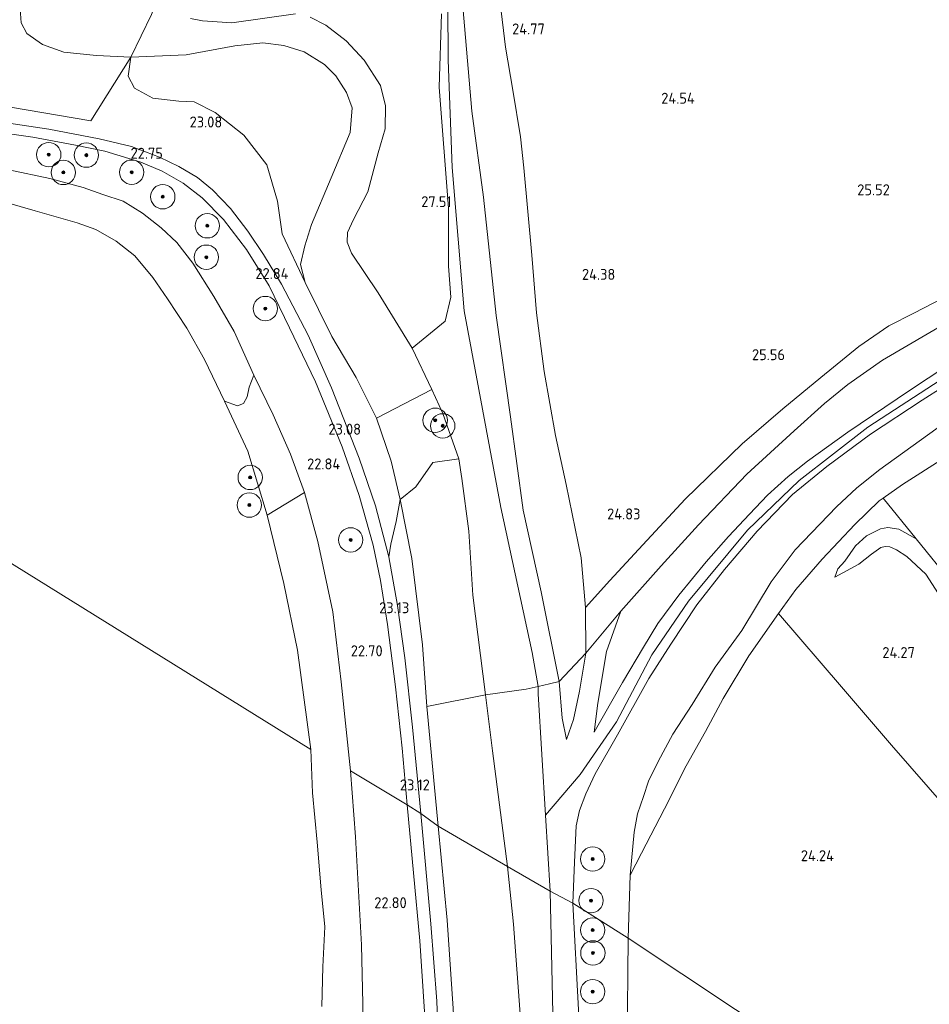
# Model space of a CAD drawing. Extents: x 184075 to 186166, y 346026 to 349063.
# Tile 114 of 136: x 185100 to 185250, y 347807 to 347969. Entities that reach past the tile are written whole.
import ezdxf
from ezdxf.enums import TextEntityAlignment as Align

# ---------------------------------------------------------------- set-up
doc = ezdxf.new("R2010")
doc.units = 0
for name, color, linetype, lineweight in [('B-ME-GR-BOOM-S', 90, 'Continuous', 25), ('B-ME-GR-GRAS-GV', 60, 'Continuous', 13), ('B-ME-GW-OPHOGING_KRUIN-G', 90, 'Continuous', 18), ('B-ME-GW-TALUD_KRUIN-G', 90, 'Continuous', 18), ('B-ME-GW-TALUD_TEEN-G', 90, 'Continuous', 18), ('B-ME-IE-TERREINAFSCHEIDING_DOORGANG-G', 210, 'Continuous', 18), ('B-ME-IE-TERREINAFSCHEIDING_KUNSTMATIG_HEKWERK-G', 20, 'IE-TERREINAFSCHEIDING-KUNSTMATIG', 18), ('B-ME-OG-HOOGTEPUNT-S', 7, 'Continuous', 25), ('B-ME-OG-TERREIN_GROEN-GV', 7, 'Continuous', 18), ('B-ME-OG-WATER_POEL-GV', 7, 'Continuous', 18), ('B-ME-VH-ONVERHARD-GV', 252, 'Continuous', 18)]:
    doc.layers.add(name, color=color, linetype=linetype, lineweight=lineweight)
doc.styles.add('NLCS-ISO-ANNOTATIVE-T18', font='NLCS-ISO.ttf', dxfattribs={"height": 1.8})
doc.linetypes.add('IE-TERREINAFSCHEIDING-KUNSTMATIG', pattern='A,4,[82,NLCS.SHX,S=0.75,R=90,X=0,Y=0],4,-2', length=10)

# ---------------------------------------------------------------- blocks, each defined once
blk = doc.blocks.new('SAL-HOOGTELABEL-SO')
at = {"color": 0, "linetype": 'ByBlock', "lineweight": -2, "style": 'NLCS-ISO-ANNOTATIVE-T18'}
blk.add_attdef('HOOGTE', text='', height=1.8, dxfattribs=at).set_placement((2.79, 0), align=Align.RIGHT)
blk = doc.blocks.new('SGR-BOOM_01-SO')
at = {"linetype": 'ByBlock', "lineweight": 18}
h = blk.add_hatch(color=0, dxfattribs=at)
h.dxf.hatch_style = 1
edge = h.paths.add_edge_path()
edge.add_arc((0, 0), 0.25, 0, 360)
at = {"color": 0, "linetype": 'ByBlock', "lineweight": 18}
for radius in [2, 0.25]:
    blk.add_circle((0, 0), radius, dxfattribs=at)

msp = doc.modelspace()

# ---------------------------------------------------------------- linework, layer by layer
at = {"layer": 'B-ME-GR-GRAS-GV'}
for points in [[(185172.584, 347975.834, 27.359), (185174.45, 347953.521, 27.531), (185176.39, 347939.39, 27.59), (185178.485, 347919.924, 27.742), (185180.835, 347903.293, 27.652), (185182.893, 347887.974, 27.707), (185185.851, 347874.556, 27.813), (185188.812, 347859.875, 27.746), (185187.247, 347859.469, 27.676), (185185.359, 347859.051, 27.676), (185183.411, 347858.62, 27.676), (185176.692, 347857.66, 27.101), (185174.657, 347874.061, 27.07), (185174.008, 347884.517, 27.242), (185172.828, 347893.199, 27.359), (185172.345, 347896.402, 27.473), (185171.344, 347899.232, 27.477), (185169.707, 347903.871, 27.465), (185167.901, 347907.776, 27.371), (185164.67, 347914.564, 26.878), (185170.069, 347919.003, 27.327), (185171.015, 347922.941, 27.506), (185170.631, 347928.037, 27.56), (185170.629, 347937.55, 27.596), (185169.136, 347957.413, 27.722), (185169.484, 347969.457, 27.659)], [(185253.505, 347923.669, 25.194), (185247.04, 347920.354, 25.244), (185242.92, 347918.247, 25.256), (185238.021, 347914.869, 25.26), (185231.745, 347909.78, 25.268), (185225.548, 347904.641, 25.295), (185218.833, 347898.883, 25.397), (185209.518, 347889.772, 25.014), (185202.551, 347882.325, 24.846), (185197.134, 347876.45, 24.865), (185193.149, 347872.035, 25.1), (185192.415, 347880.17, 24.599), (185189.951, 347892.197, 24.599), (185188.188, 347900.271, 24.384), (185186.337, 347910.733, 24.369), (185185.085, 347920.397, 24.412), (185184.326, 347929.871, 24.49), (185183.026, 347944.189, 24.588), (185182.476, 347949.301, 24.756), (185181.203, 347956.952, 24.748), (185179.974, 347963.998, 24.752), (185179.104, 347971.269, 24.904)], [(185100.337, 347970.315, 22.864), (185100.467, 347967.981, 22.848), (185101.418, 347966.262, 22.84), (185103.966, 347964.423, 22.817), (185107.496, 347963.204, 22.813), (185112.878, 347962.613, 22.829), (185118.497, 347962.343, 22.997), (185111.941, 347951.891, 22.817), (185098.743, 347954.124, 22.723)], [(185121.883, 347969.387, 25.432), (185118.497, 347962.343, 22.997), (185112.878, 347962.613, 22.829), (185107.496, 347963.204, 22.813), (185103.966, 347964.423, 22.817), (185101.418, 347966.262, 22.84), (185100.467, 347967.981, 22.848), (185100.337, 347970.315, 22.864)], [(185098.743, 347954.124, 22.723), (185111.941, 347951.891, 22.817), (185118.497, 347962.343, 22.997), (185118.069, 347959.25, 22.988), (185119.082, 347957.248, 22.97), (185122.099, 347955.656, 22.853), (185126.356, 347955.153, 22.809), (185128.886, 347955.003, 22.791), (185132.345, 347953.293, 22.809), (185137.018, 347949.581, 22.925), (185140.813, 347944.7, 22.961), (185142.565, 347938.727, 23.114), (185143.312, 347933.352, 23.203), (185147.095, 347925.393, 23.106), (185151.484, 347916.491, 23.294), (185155.484, 347909.752, 23.352), (185158.835, 347903.101, 23.392), (185161.227, 347896.036, 23.392), (185162.731, 347889.759, 23.388), (185162.025, 347886.103, 23.217), (185161.198, 347882.407, 23.28), (185160.856, 347880.34, 23.059), (185158.635, 347888.72, 23.059), (185155.969, 347896.509, 23.055), (185151.427, 347908.05, 22.985), (185147.586, 347916.703, 22.93), (185143.222, 347925.078, 22.864), (185140.287, 347929.946, 22.852), (185137.687, 347933.781, 22.739), (185134.845, 347937.53, 22.739), (185131.906, 347940.59, 22.739), (185129.44, 347942.625, 22.739), (185126.376, 347944.427, 22.739), (185123.22, 347945.942, 22.735), (185118.607, 347947.673, 22.715), (185113.273, 347948.942, 22.68), (185105.045, 347950.535, 22.641), (185090.058, 347952.809, 22.633)], [(185088.454, 347951.195, 22.621), (185102.395, 347949.227, 22.594), (185109.413, 347947.917, 22.594), (185114.232, 347946.905, 22.621), (185120.133, 347945.103, 22.688), (185123.615, 347943.638, 22.774), (185127.06, 347941.676, 22.778), (185130.218, 347939.269, 22.75), (185133.725, 347935.682, 22.79), (185137.471, 347930.793, 22.79), (185141.21, 347924.836, 22.833), (185144.54, 347917.944, 22.864), (185148.835, 347909.048, 23.012), (185153.196, 347898.376, 23.028), (185155.966, 347890.4, 23.067), (185158.251, 347882.247, 23.071), (185159.462, 347876.459, 23.063), (185160.645, 347869.237, 23.055), (185161.917, 347859.013, 23.13), (185163.05, 347848.934, 23.079), (185163.873, 347839.631, 23.09), (185154.548, 347845.212, 22.437), (185153.033, 347859.78, 22.516), (185151.639, 347871.282, 22.602), (185149.168, 347882.833, 22.606), (185147.018, 347890.877, 22.606), (185144.714, 347897.197, 22.606), (185141.871, 347903.661, 22.602), (185138.692, 347910.163, 22.532), (185135.454, 347917.343, 22.528), (185132.131, 347923.077, 22.516), (185128.651, 347928.558, 22.504), (185126.056, 347931.959, 22.5), (185123.446, 347934.347, 22.461), (185120.384, 347936.726, 22.446), (185117.225, 347938.704, 22.43), (185113.914, 347939.84, 22.43), (185110.66, 347940.943, 22.43), (185105.171, 347942.432, 22.43), (185098.477, 347943.844, 22.446)], [(185258.57, 347915.748, 27.348), (185246.298, 347907.657, 27.363), (185236.193, 347900.776, 27.23), (185229.584, 347896.04, 27.086), (185226.4, 347893.513, 27.086), (185223.025, 347890.471, 27.086), (185220.031, 347887.313, 27.086), (185216.628, 347883.692, 27.09), (185212.936, 347879.485, 27.086), (185208.444, 347874.035, 27.129), (185205.03, 347869.375, 27.152), (185202.639, 347865.507, 27.179), (185199.22, 347859.694, 27.105), (185194.539, 347851.554, 27.183), (185195.181, 347856.318, 26.394), (185196.559, 347864.775, 25.362), (185198.956, 347871.397, 25.147), (185205.543, 347878.845, 25.354), (185211.711, 347885.588, 25.471), (185219.634, 347893.907, 25.682), (185227.381, 347900.998, 25.526), (185232.345, 347905.503, 25.471), (185236.199, 347908.611, 25.471), (185241.903, 347912.634, 25.471), (185253.243, 347919.222, 25.499)], [(185258.723, 347912.589, 27.336), (185248.383, 347906.026, 27.32), (185239.946, 347900.48, 27.351), (185232.775, 347895.185, 27.179), (185227.126, 347890.547, 27.156), (185221.318, 347884.516, 27.144), (185215.979, 347878.254, 27.144), (185211.409, 347872.471, 27.144), (185207.158, 347866.008, 27.144), (185203.507, 347860.362, 27.246), (185198.408, 347851.079, 27.316), (185194.716, 347844.683, 27.547), (185193.187, 347841.414, 27.625), (185192.164, 347838.71, 27.625), (185191.597, 347836.186, 27.637), (185191.303, 347830.211, 27.609), (185191.033, 347823.497, 27.682), (185187.354, 347825.467, 27.674), (185180.317, 347829.501, 27.22), (185177.894, 347848.478, 27.074), (185176.692, 347857.66, 27.101), (185183.411, 347858.62, 27.676), (185185.359, 347859.051, 27.676), (185187.247, 347859.469, 27.676), (185188.812, 347859.875, 27.746), (185189.324, 347853.84, 27.543), (185190.013, 347850.333, 27.453), (185191.145, 347853.638, 26.855), (185192.163, 347858.249, 26.284), (185193.205, 347864.494, 25.588), (185198.956, 347871.397, 25.147), (185196.559, 347864.775, 25.362), (185195.181, 347856.318, 26.394), (185194.539, 347851.554, 27.183), (185199.22, 347859.694, 27.105), (185202.639, 347865.507, 27.179), (185205.03, 347869.375, 27.152), (185208.444, 347874.035, 27.129), (185212.936, 347879.485, 27.086), (185216.628, 347883.692, 27.09), (185220.031, 347887.313, 27.086), (185223.025, 347890.471, 27.086), (185226.4, 347893.513, 27.086), (185229.584, 347896.04, 27.086), (185236.193, 347900.776, 27.23), (185246.298, 347907.657, 27.363), (185258.57, 347915.748, 27.348)], [(185253.359, 347903.252, 25.843), (185241.469, 347894.656, 25.686), (185237.677, 347891.67, 25.635), (185234.35, 347888.548, 25.432), (185227.548, 347881.482, 25.284), (185223.612, 347876.249, 25.065), (185218.784, 347868.248, 24.486), (185214.428, 347862.228, 24.463), (185210.657, 347856.085, 24.424), (185207.484, 347851.211, 24.412), (185205.061, 347846.73, 24.384), (185203.489, 347843.476, 24.341), (185202.636, 347841.004, 24.295), (185201.697, 347838.16, 24.236), (185201.107, 347835.144, 24.236), (185200.453, 347828.048, 24.267), (185200.128, 347817.72, 24.209), (185191.033, 347823.497, 27.682), (185191.303, 347830.211, 27.609), (185191.597, 347836.186, 27.637), (185192.164, 347838.71, 27.625), (185193.187, 347841.414, 27.625), (185194.716, 347844.683, 27.547), (185198.408, 347851.079, 27.316), (185203.507, 347860.362, 27.246), (185207.158, 347866.008, 27.144), (185211.409, 347872.471, 27.144), (185215.979, 347878.254, 27.144), (185221.318, 347884.516, 27.144), (185227.126, 347890.547, 27.156), (185232.775, 347895.185, 27.179), (185239.946, 347900.48, 27.351), (185248.383, 347906.026, 27.32), (185258.723, 347912.589, 27.336)], [(185251.952, 347896.511, 25.71), (185245.15, 347892.192, 25.694), (185241.996, 347889.965, 25.58), (185241.358, 347889.515, 25.557), (185237.368, 347885.635, 25.311), (185231.971, 347879.925, 25.221), (185227.656, 347874.957, 24.744), (185224.831, 347871.02, 24.459), (185219.968, 347864.079, 24.447), (185215.749, 347857.094, 24.353), (185212.809, 347851.671, 24.373), (185209.668, 347846.011, 24.31), (185206.122, 347838.953, 24.076), (185202.354, 347831.701, 24.076), (185200.453, 347828.048, 24.267), (185201.107, 347835.144, 24.236), (185201.697, 347838.16, 24.236), (185202.636, 347841.004, 24.295), (185203.489, 347843.476, 24.341), (185205.061, 347846.73, 24.384), (185207.484, 347851.211, 24.412), (185210.657, 347856.085, 24.424), (185214.428, 347862.228, 24.463), (185218.784, 347868.248, 24.486), (185223.612, 347876.249, 25.065), (185227.548, 347881.482, 25.284), (185234.35, 347888.548, 25.432), (185237.677, 347891.67, 25.635), (185241.469, 347894.656, 25.686), (185253.359, 347903.252, 25.843)], [(185252.417, 347839.088, 24.252), (185243.387, 347849.403, 24.193), (185235.171, 347858.998, 24.306), (185224.831, 347871.02, 24.459), (185227.656, 347874.957, 24.744), (185231.971, 347879.925, 25.221), (185237.368, 347885.635, 25.311), (185241.358, 347889.515, 25.557), (185241.996, 347889.965, 25.58), (185247.406, 347883.272, 25.183), (185244.589, 347884.865, 25.16), (185242.761, 347885.118, 25.129), (185241.558, 347884.912, 25.102), (185239.255, 347883.797, 25.102), (185237.476, 347882.124, 25.142), (185235.681, 347879.607, 25.075), (185234.563, 347878.358, 25.03), (185234.087, 347876.991, 24.765), (185237.991, 347879.116, 24.774), (185240.111, 347880.771, 24.747), (185241.612, 347881.881, 24.721), (185242.334, 347882.025, 24.761), (185243.116, 347881.988, 24.747), (185244.203, 347881.451, 24.752), (185245.873, 347880.375, 24.734), (185248.997, 347877.479, 24.689), (185253.564, 347870.414, 24.321)], [(185253.564, 347870.414, 24.321), (185248.997, 347877.479, 24.689), (185245.873, 347880.375, 24.734), (185244.203, 347881.451, 24.752), (185243.116, 347881.988, 24.747), (185242.334, 347882.025, 24.761), (185241.612, 347881.881, 24.721), (185240.111, 347880.771, 24.747), (185237.991, 347879.116, 24.774), (185234.087, 347876.991, 24.765), (185234.563, 347878.358, 25.03), (185235.681, 347879.607, 25.075), (185237.476, 347882.124, 25.142), (185239.255, 347883.797, 25.102), (185241.558, 347884.912, 25.102), (185242.761, 347885.118, 25.129), (185244.589, 347884.865, 25.16), (185247.406, 347883.272, 25.183), (185253.298, 347876.053, 25.138)], [(185235.37, 347794.321, 24.116), (185200.128, 347817.72, 24.209), (185200.453, 347828.048, 24.267), (185202.354, 347831.701, 24.076), (185206.122, 347838.953, 24.076), (185209.668, 347846.011, 24.31), (185212.809, 347851.671, 24.373), (185215.749, 347857.094, 24.353), (185219.968, 347864.079, 24.447), (185224.831, 347871.02, 24.459), (185235.171, 347858.998, 24.306), (185243.387, 347849.403, 24.193), (185252.417, 347839.088, 24.252), (185256.592, 347834.482, 24.374), (185258.825, 347832.018, 24.439), (185273.336, 347815.392, 24.63), (185277.769, 347810.312, 24.689), (185284, 347803.236, 24.576)], [(185156.609, 347801.631, 22.709), (185156.605, 347806.931, 22.639), (185156.336, 347816.628, 22.542), (185155.402, 347834.336, 22.55), (185154.548, 347845.212, 22.437), (185163.873, 347839.631, 23.09), (185165.963, 347817.276, 23.067), (185167.042, 347800.7, 23.059)], [(185182.452, 347804.553, 27.36), (185181.325, 347820.027, 27.235), (185180.317, 347829.501, 27.22), (185187.354, 347825.467, 27.674), (185191.033, 347823.497, 27.682), (185192.007, 347805.943, 27.639)], [(185192.007, 347805.943, 27.639), (185191.033, 347823.497, 27.682), (185200.128, 347817.72, 24.209), (185199.982, 347800.459, 24.189)]]:
    msp.add_polyline3d(points, dxfattribs=at)
for points in [[(185138.692, 347910.163, 22.532), (185141.871, 347903.661, 22.602), (185144.714, 347897.197, 22.606), (185147.018, 347890.877, 22.606), (185140.851, 347887.192, 21.206), (185137.702, 347897.664, 21.206), (185133.869, 347905.866, 21.206), (185136.026, 347905.103, 21.519), (185136.982, 347905.486, 21.804), (185137.6, 347906.618, 21.98), (185137.899, 347908.191, 22.098)], [(185165.261, 347891.795, 24.098), (185162.731, 347889.759, 23.388), (185161.227, 347896.036, 23.392), (185158.835, 347903.101, 23.392), (185167.901, 347907.776, 27.371), (185169.707, 347903.871, 27.465), (185171.344, 347899.232, 27.477), (185172.345, 347896.402, 27.473), (185168.053, 347895.821, 25.4)], [(185281.884, 347847.246, 24.986), (185279.729, 347844.66, 24.81), (185275.17, 347850.019, 24.788), (185265.423, 347861.897, 24.864), (185253.298, 347876.053, 25.138), (185247.406, 347883.272, 25.183), (185241.996, 347889.965, 25.58), (185245.15, 347892.192, 25.694), (185251.952, 347896.511, 25.71), (185262.627, 347903.677, 25.569), (185270.66, 347893.597, 25.21), (185279.319, 347882.557, 25.161), (185293.383, 347865.641, 24.842), (185297.399, 347860.601, 24.649), (185288.798, 347854.04, 24.905)], [(185191.145, 347853.638, 26.855), (185190.013, 347850.333, 27.453), (185189.324, 347853.84, 27.543), (185188.812, 347859.875, 27.746), (185193.205, 347864.494, 25.588), (185192.163, 347858.249, 26.284)], [(185235.37, 347794.321, 24.116), (185264.916, 347775.547, 24.963), (185260.378, 347773.456, 24.897), (185259.984, 347773.515, 24.893), (185256.973, 347775.765, 24.986), (185259.765, 347771.896, 25.705), (185255.845, 347769.488, 25.712), (185252.207, 347772.166, 24.994), (185252.301, 347768.627, 24.916), (185251.479, 347767.288, 24.889), (185246.197, 347763.855, 24.862), (185242.985, 347761.605, 24.862), (185241.454, 347760.017, 24.862), (185240.029, 347758.476, 25.048), (185229.119, 347767.705, 24.695), (185216.265, 347779.733, 24.221), (185200.06, 347796.482, 24.213), (185199.982, 347800.459, 24.189), (185200.128, 347817.72, 24.209)]]:
    msp.add_polyline3d(points, close=True, dxfattribs=at)
at = {"layer": 'B-ME-GW-OPHOGING_KRUIN-G'}
for points in [[(185184.371, 347864.618, 27.677), (185179.25, 347888.443, 27.787), (185173.227, 347920.7, 27.72), (185171.265, 347944.267, 27.732), (185170.595, 347961.938, 27.732), (185170.46, 347980.019, 27.607), (185171.077, 347992.248, 27.447), (185172.073, 348000.217, 27.353), (185173.945, 348006.423, 27.408), (185182.895, 348019.628, 27.576), (185192.237, 348037.231, 27.521), (185201.634, 348061.294, 27.494), (185210.137, 348081.751, 27.595), (185220.079, 348104.489, 27.545)], [(185186.594, 347837.902, 27.683), (185192.245, 347844.587, 27.177), (185198.215, 347853.266, 27.24), (185204.018, 347864.22, 27.271), (185210.061, 347873.034, 27.263), (185219.706, 347884.696, 27.201), (185228.225, 347892.836, 27.232), (185239.471, 347901.639, 27.435), (185262.155, 347916.345, 27.412), (185295.529, 347938.403, 27.341), (185315.008, 347951.938, 27.365)], [(185187.354, 347825.467, 27.674), (185186.594, 347837.902, 27.683), (185185.374, 347857.846, 27.697), (185185.359, 347859.051, 27.676), (185184.371, 347864.618, 27.677)], [(185160.038, 347672.855, 27.348), (185173.582, 347703.014, 27.577), (185183.425, 347744.488, 27.729), (185188.327, 347780.297, 27.756), (185187.354, 347825.467, 27.674)]]:
    msp.add_polyline3d(points, dxfattribs=at)
at = {"layer": 'B-ME-GW-TALUD_KRUIN-G'}
for points in [[(185221.324, 348103.882, 27.418), (185216.975, 348094.004, 27.418), (185210.612, 348080.157, 27.531), (185206.15, 348070.582, 27.418), (185202.216, 348059.704, 27.484), (185199.214, 348052.417, 27.469), (185196.435, 348045.122, 27.465), (185193.681, 348038.113, 27.488), (185189.807, 348030.102, 27.441), (185184.269, 348019.623, 27.441), (185180.091, 348013.542, 27.332), (185176.6, 348008.406, 27.328), (185174.323, 348004.483, 27.308), (185173.357, 348001.319, 27.308), (185172.673, 347998.208, 27.308), (185171.921, 347992.423, 27.324), (185171.933, 347986.756, 27.371), (185172.048, 347982.586, 27.359), (185172.584, 347975.834, 27.359), (185174.45, 347953.521, 27.531), (185176.39, 347939.39, 27.59), (185178.485, 347919.924, 27.742), (185180.835, 347903.293, 27.652), (185182.893, 347887.974, 27.707)], [(185145.5, 347969.5, 25.526), (185135.086, 347968.007, 25.291), (185130.278, 347968.35, 25.065), (185128.289, 347968.705, 25.041)], [(185150.493, 347967.607, 25.655), (185147.932, 347968.906, 25.53)], [(185154.705, 347930.18, 25.8), (185153.988, 347932.004, 25.663), (185154.048, 347933.556, 25.682), (185155.054, 347935.721, 25.737), (185157.398, 347940.241, 25.87), (185159.091, 347946.644, 26.19), (185160.225, 347950.609, 26.355), (185160.324, 347954.348, 26.366), (185159.499, 347957.701, 26.155), (185156.79, 347961.846, 25.932), (185153.87, 347965.014, 25.741), (185150.493, 347967.607, 25.655)], [(185194.539, 347851.554, 27.183), (185199.22, 347859.694, 27.105), (185202.639, 347865.507, 27.179), (185205.03, 347869.375, 27.152), (185208.444, 347874.035, 27.129), (185212.936, 347879.485, 27.086), (185216.628, 347883.692, 27.09), (185220.031, 347887.313, 27.086), (185223.025, 347890.471, 27.086), (185226.4, 347893.513, 27.086), (185229.584, 347896.04, 27.086), (185236.193, 347900.776, 27.23), (185246.298, 347907.657, 27.363), (185258.57, 347915.748, 27.348), (185270.699, 347923.695, 27.285), (185281.302, 347930.622, 27.25), (185304.44, 347945.917, 27.262), (185315.727, 347954.325, 27.363)], [(185138.692, 347910.163, 22.532), (185135.454, 347917.343, 22.528), (185132.131, 347923.077, 22.516), (185128.651, 347928.558, 22.504), (185126.056, 347931.959, 22.5), (185123.446, 347934.347, 22.461), (185120.384, 347936.726, 22.446), (185117.225, 347938.704, 22.43), (185113.914, 347939.84, 22.43), (185110.66, 347940.943, 22.43), (185105.171, 347942.432, 22.43), (185098.477, 347943.844, 22.446)], [(185180.317, 347829.501, 27.22), (185177.894, 347848.478, 27.074), (185176.692, 347857.66, 27.101), (185174.657, 347874.061, 27.07), (185174.008, 347884.517, 27.242), (185172.828, 347893.199, 27.359), (185172.345, 347896.402, 27.473), (185171.344, 347899.232, 27.477), (185169.707, 347903.871, 27.465), (185167.901, 347907.776, 27.371), (185164.67, 347914.564, 26.878), (185159.103, 347923.643, 26.308), (185154.705, 347930.18, 25.8)], [(185258.723, 347912.589, 27.336), (185248.383, 347906.026, 27.32), (185239.946, 347900.48, 27.351), (185232.775, 347895.185, 27.179), (185227.126, 347890.547, 27.156), (185221.318, 347884.516, 27.144), (185215.979, 347878.254, 27.144), (185211.409, 347872.471, 27.144), (185207.158, 347866.008, 27.144), (185203.507, 347860.362, 27.246), (185198.408, 347851.079, 27.316), (185194.716, 347844.683, 27.547), (185193.187, 347841.414, 27.625), (185192.164, 347838.71, 27.625), (185191.597, 347836.186, 27.637), (185191.303, 347830.211, 27.609), (185191.033, 347823.497, 27.682)], [(185154.548, 347845.212, 22.437), (185153.033, 347859.78, 22.516), (185151.639, 347871.282, 22.602), (185149.168, 347882.833, 22.606), (185147.018, 347890.877, 22.606), (185144.714, 347897.197, 22.606), (185141.871, 347903.661, 22.602), (185138.692, 347910.163, 22.532)], [(185182.893, 347887.974, 27.707), (185185.851, 347874.556, 27.813), (185188.812, 347859.875, 27.746)], [(185247.406, 347883.272, 25.183), (185244.589, 347884.865, 25.16), (185242.761, 347885.118, 25.129), (185241.558, 347884.912, 25.102), (185239.255, 347883.797, 25.102), (185237.476, 347882.124, 25.142), (185235.681, 347879.607, 25.075), (185234.563, 347878.358, 25.03), (185234.087, 347876.991, 24.765)], [(185188.812, 347859.875, 27.746), (185189.324, 347853.84, 27.543), (185190.013, 347850.333, 27.453)], [(185156.609, 347801.631, 22.709), (185156.605, 347806.931, 22.639), (185156.336, 347816.628, 22.542), (185155.402, 347834.336, 22.55), (185154.548, 347845.212, 22.437)], [(185150.581, 347674.4, 26.349), (185153.677, 347678.37, 26.33), (185157.484, 347687.666, 26.299), (185159.91, 347696.403, 26.431), (185162.931, 347706.268, 26.513), (185165.9, 347717.589, 26.524), (185171.502, 347738.026, 26.851), (185176.883, 347757.472, 27.088), (185178.557, 347763.905, 27.134), (185179.599, 347769.512, 27.29), (185180.442, 347775.693, 27.325), (185182.057, 347785.456, 27.437), (185182.617, 347791.194, 27.426), (185183.181, 347795.079, 27.367), (185182.981, 347798.901, 27.356), (185182.452, 347804.553, 27.36), (185181.325, 347820.027, 27.235), (185180.317, 347829.501, 27.22)], [(185191.033, 347823.497, 27.682), (185192.007, 347805.943, 27.639), (185192.57, 347794.879, 27.822), (185193.127, 347785.457, 27.814), (185192.599, 347776.454, 27.814), (185192.138, 347769.367, 27.764), (185190.768, 347761.367, 27.779), (185188.952, 347751.747, 27.779), (185186.173, 347740.17, 27.74), (185183.185, 347726.688, 27.612), (185181.374, 347716.154, 27.577), (185178.537, 347703.323, 27.527), (185178.06, 347699.996, 27.538), (185177.29, 347694.024, 27.612)]]:
    msp.add_polyline3d(points, dxfattribs=at)
at = {"layer": 'B-ME-GW-TALUD_TEEN-G'}
for points in [[(185118.497, 347962.343, 22.997), (185112.878, 347962.613, 22.829), (185107.496, 347963.204, 22.813), (185103.966, 347964.423, 22.817), (185101.418, 347966.262, 22.84), (185100.467, 347967.981, 22.848), (185100.337, 347970.315, 22.864), (185101.173, 347974.7, 22.852), (185102.736, 347979.04, 22.844), (185106.113, 347988.113, 22.852), (185109.683, 347998.316, 22.848), (185114.805, 348010.511, 22.872), (185122.636, 348032.731, 23.036), (185128.118, 348047.24, 23.169), (185133.915, 348064.201, 23.263), (185140.242, 348083.735, 23.259), (185146.943, 348103.311, 23.376), (185150.544, 348113.091, 23.458), (185154.076, 348119.656, 23.517), (185157.474, 348125.246, 23.517), (185160.339, 348129.455, 23.536), (185163.22, 348132.9, 23.567)], [(185179.104, 347971.269, 24.904), (185179.974, 347963.998, 24.752), (185181.203, 347956.952, 24.748), (185182.476, 347949.301, 24.756), (185183.026, 347944.189, 24.588), (185184.326, 347929.871, 24.49), (185185.085, 347920.397, 24.412), (185186.337, 347910.733, 24.369), (185188.188, 347900.271, 24.384), (185189.951, 347892.197, 24.599), (185192.415, 347880.17, 24.599), (185193.149, 347872.035, 25.1)], [(185146.943, 347963.252, 23.974), (185143.588, 347964.27, 23.908), (185140.144, 347964.698, 23.872), (185135.566, 347964.215, 23.775), (185127.563, 347962.721, 23.329), (185118.497, 347962.343, 22.997)], [(185147.047, 347931.399, 23.071), (185148.174, 347934.868, 23.106), (185151.383, 347942.524, 23.356), (185154.483, 347950.003, 23.689), (185154.828, 347954.016, 23.943), (185153.919, 347956.57, 24.04), (185152.173, 347959.268, 24.08), (185150.261, 347961.166, 24.068), (185146.943, 347963.252, 23.974)], [(185167.065, 347855.736, 23.478), (185166.397, 347865.885, 23.501), (185164.648, 347880.035, 23.411), (185162.731, 347889.759, 23.388), (185161.227, 347896.036, 23.392), (185158.835, 347903.101, 23.392), (185155.484, 347909.752, 23.352), (185151.484, 347916.491, 23.294), (185147.095, 347925.393, 23.106), (185146.351, 347928.309, 23.075), (185147.047, 347931.399, 23.071)], [(185200.453, 347828.048, 24.267), (185201.107, 347835.144, 24.236), (185201.697, 347838.16, 24.236), (185202.636, 347841.004, 24.295), (185203.489, 347843.476, 24.341), (185205.061, 347846.73, 24.384), (185207.484, 347851.211, 24.412), (185210.657, 347856.085, 24.424), (185214.428, 347862.228, 24.463), (185218.784, 347868.248, 24.486), (185223.612, 347876.249, 25.065), (185227.548, 347881.482, 25.284), (185234.35, 347888.548, 25.432), (185237.677, 347891.67, 25.635), (185241.469, 347894.656, 25.686), (185253.359, 347903.252, 25.843)], [(185234.087, 347876.991, 24.765), (185237.991, 347879.116, 24.774), (185240.111, 347880.771, 24.747), (185241.612, 347881.881, 24.721), (185242.334, 347882.025, 24.761), (185243.116, 347881.988, 24.747), (185244.203, 347881.451, 24.752), (185245.873, 347880.375, 24.734), (185248.997, 347877.479, 24.689), (185253.564, 347870.414, 24.321), (185256.599, 347865.009, 24.195), (185263.113, 347857.833, 24.195), (185268.151, 347853.139, 24.303), (185270.951, 347850.803, 24.353), (185272.46, 347850.007, 24.568), (185275.17, 347850.019, 24.788)], [(185193.205, 347864.494, 25.588), (185193.149, 347872.035, 25.1)], [(185194.539, 347851.554, 27.183), (185195.181, 347856.318, 26.394), (185196.559, 347864.775, 25.362), (185198.956, 347871.397, 25.147)], [(185190.013, 347850.333, 27.453), (185191.145, 347853.638, 26.855), (185192.163, 347858.249, 26.284), (185193.205, 347864.494, 25.588)]]:
    msp.add_polyline3d(points, dxfattribs=at)
at = {"layer": 'B-ME-IE-TERREINAFSCHEIDING_DOORGANG-G'}
msp.add_polyline3d([(185187.247, 347859.469, 27.676), (185185.359, 347859.051, 27.676), (185183.411, 347858.62, 27.676)], dxfattribs=at)
at = {"layer": 'B-ME-IE-TERREINAFSCHEIDING_KUNSTMATIG_HEKWERK-G'}
for points in [[(185124.587, 347976.612, 25.342), (185122.862, 347972.004, 25.399), (185121.883, 347969.387, 25.432), (185118.497, 347962.343, 22.997), (185111.941, 347951.891, 22.817), (185098.743, 347954.124, 22.723), (185072.744, 347958.444, 22.68), (185055.145, 347961.32, 22.68), (185038.76, 347964.059, 22.68), (185026.49, 347966.3, 22.688), (185016.297, 347968.217, 22.723), (185012.212, 347974.151, 22.735), (185009.555, 347980.092, 22.735), (185007.83, 347983.751, 22.719), (185006.319, 347986.108, 22.684), (185004.206, 347988.806, 22.664), (185001.651, 347990.833, 22.657), (184997.763, 347993.535, 22.688), (184994.574, 347995.248, 22.7), (184990.621, 347996.695, 22.7), (184985.316, 347998.19, 22.754), (184977.558, 347998.453, 23.028)], [(185315.727, 347954.325, 27.363), (185313.713, 347954.381, 26.757), (185308.14, 347954.199, 25.671), (185305.691, 347953.729, 25.522), (185303.893, 347952.736, 25.487), (185297.654, 347948.758, 25.483), (185281.102, 347937.189, 25.565), (185264.79, 347926.415, 25.604), (185253.243, 347919.222, 25.499), (185241.903, 347912.634, 25.471), (185236.199, 347908.611, 25.471), (185232.345, 347905.503, 25.471), (185227.381, 347900.998, 25.526), (185219.634, 347893.907, 25.682), (185211.711, 347885.588, 25.471), (185205.543, 347878.845, 25.354), (185198.956, 347871.397, 25.147)], [(185287.711, 347919.613, 25.291), (185274.815, 347911.552, 25.338), (185262.627, 347903.677, 25.569), (185251.952, 347896.511, 25.71), (185245.15, 347892.192, 25.694), (185241.996, 347889.965, 25.58), (185241.358, 347889.515, 25.557), (185237.368, 347885.635, 25.311), (185231.971, 347879.925, 25.221), (185227.656, 347874.957, 24.744), (185224.831, 347871.02, 24.459), (185219.968, 347864.079, 24.447), (185215.749, 347857.094, 24.353), (185212.809, 347851.671, 24.373), (185209.668, 347846.011, 24.31), (185206.122, 347838.953, 24.076), (185202.354, 347831.701, 24.076), (185200.453, 347828.048, 24.267)], [(185247.406, 347883.272, 25.183), (185241.996, 347889.965, 25.58)], [(185275.17, 347850.019, 24.788), (185265.423, 347861.897, 24.864), (185253.298, 347876.053, 25.138), (185247.406, 347883.272, 25.183)], [(185188.812, 347859.875, 27.746), (185193.205, 347864.494, 25.588), (185198.956, 347871.397, 25.147)], [(185224.831, 347871.02, 24.459), (185235.171, 347858.998, 24.306), (185243.387, 347849.403, 24.193), (185252.417, 347839.088, 24.252), (185256.592, 347834.482, 24.374), (185258.825, 347832.018, 24.439), (185273.336, 347815.392, 24.63), (185277.769, 347810.312, 24.689), (185284, 347803.236, 24.576), (185286.189, 347800.811, 24.635), (185294.204, 347791.934, 24.85), (185298.338, 347786.932, 24.94)], [(185188.812, 347859.875, 27.746), (185187.247, 347859.469, 27.676)], [(185176.692, 347857.66, 27.101), (185167.065, 347855.736, 23.478)], [(185183.411, 347858.62, 27.676), (185176.692, 347857.66, 27.101)], [(185168.953, 347836.118, 23.385), (185167.065, 347855.736, 23.478)], [(185152.021, 347687.491, 24.92), (185153.292, 347697.353, 24.648), (185154.927, 347705.045, 24.314), (185156.657, 347713.756, 24.139), (185158.929, 347724.421, 23.976), (185161.95, 347737.114, 23.867), (185165.24, 347752.428, 23.552), (185168.335, 347765.511, 23.374), (185170.06, 347772.988, 23.323), (185170.833, 347777.473, 23.354), (185171.401, 347781.747, 23.385), (185171.735, 347788.02, 23.381), (185171.979, 347795.922, 23.374), (185171.418, 347806.153, 23.378), (185170.452, 347820.662, 23.378), (185168.953, 347836.118, 23.385)], [(185200.128, 347817.72, 24.209), (185200.453, 347828.048, 24.267)], [(185200.128, 347817.72, 24.209), (185199.982, 347800.459, 24.189), (185200.06, 347796.482, 24.213), (185200.263, 347786.153, 24.384), (185199.657, 347778.266, 24.559), (185199.207, 347771.791, 24.644), (185198.199, 347765.725, 24.632), (185196.681, 347757.944, 24.718), (185194.276, 347748.737, 24.663), (185191.889, 347738.206, 24.663), (185187.854, 347721.131, 25.021), (185185.002, 347708.946, 25.246), (185183.675, 347704.228, 25.503), (185182.647, 347702.377, 25.914)]]:
    msp.add_polyline3d(points, dxfattribs=at)
at = {"layer": 'B-ME-OG-TERREIN_GROEN-GV'}
for points in [[(185179.104, 347971.269, 24.904), (185179.974, 347963.998, 24.752), (185181.203, 347956.952, 24.748), (185182.476, 347949.301, 24.756), (185183.026, 347944.189, 24.588), (185184.326, 347929.871, 24.49), (185185.085, 347920.397, 24.412), (185186.337, 347910.733, 24.369), (185188.188, 347900.271, 24.384), (185189.951, 347892.197, 24.599), (185192.415, 347880.17, 24.599), (185193.149, 347872.035, 25.1), (185193.205, 347864.494, 25.588), (185188.812, 347859.875, 27.746), (185185.851, 347874.556, 27.813), (185182.893, 347887.974, 27.707), (185180.835, 347903.293, 27.652), (185178.485, 347919.924, 27.742), (185176.39, 347939.39, 27.59), (185174.45, 347953.521, 27.531), (185172.584, 347975.834, 27.359)], [(185147.932, 347968.906, 25.53), (185150.493, 347967.607, 25.655), (185153.87, 347965.014, 25.741), (185156.79, 347961.846, 25.932), (185159.499, 347957.701, 26.155), (185160.324, 347954.348, 26.366), (185160.225, 347950.609, 26.355), (185159.091, 347946.644, 26.19), (185157.398, 347940.241, 25.87), (185155.054, 347935.721, 25.737), (185154.048, 347933.556, 25.682), (185153.988, 347932.004, 25.663), (185154.705, 347930.18, 25.8), (185159.103, 347923.643, 26.308), (185164.67, 347914.564, 26.878), (185167.901, 347907.776, 27.371), (185158.835, 347903.101, 23.392), (185155.484, 347909.752, 23.352), (185151.484, 347916.491, 23.294), (185147.095, 347925.393, 23.106), (185146.351, 347928.309, 23.075), (185147.047, 347931.399, 23.071), (185148.174, 347934.868, 23.106), (185151.383, 347942.524, 23.356), (185154.483, 347950.003, 23.689), (185154.828, 347954.016, 23.943), (185153.919, 347956.57, 24.04), (185152.173, 347959.268, 24.08), (185150.261, 347961.166, 24.068), (185146.943, 347963.252, 23.974), (185143.588, 347964.27, 23.908), (185140.144, 347964.698, 23.872), (185135.566, 347964.215, 23.775), (185127.563, 347962.721, 23.329), (185118.497, 347962.343, 22.997), (185121.883, 347969.387, 25.432)], [(185128.289, 347968.705, 25.041), (185130.278, 347968.35, 25.065), (185135.086, 347968.007, 25.291), (185145.5, 347969.5, 25.526)], [(185145.5, 347969.5, 25.526), (185135.086, 347968.007, 25.291), (185130.278, 347968.35, 25.065), (185128.289, 347968.705, 25.041)], [(185169.484, 347969.457, 27.659), (185169.136, 347957.413, 27.722), (185170.629, 347937.55, 27.596), (185170.631, 347928.037, 27.56), (185171.015, 347922.941, 27.506), (185170.069, 347919.003, 27.327), (185164.67, 347914.564, 26.878), (185159.103, 347923.643, 26.308), (185154.705, 347930.18, 25.8), (185153.988, 347932.004, 25.663), (185154.048, 347933.556, 25.682), (185155.054, 347935.721, 25.737), (185157.398, 347940.241, 25.87), (185159.091, 347946.644, 26.19), (185160.225, 347950.609, 26.355), (185160.324, 347954.348, 26.366), (185159.499, 347957.701, 26.155), (185156.79, 347961.846, 25.932), (185153.87, 347965.014, 25.741), (185150.493, 347967.607, 25.655), (185147.932, 347968.906, 25.53)], [(185098.477, 347943.844, 22.446), (185105.171, 347942.432, 22.43), (185110.66, 347940.943, 22.43), (185113.914, 347939.84, 22.43), (185117.225, 347938.704, 22.43), (185120.384, 347936.726, 22.446), (185123.446, 347934.347, 22.461), (185126.056, 347931.959, 22.5), (185128.651, 347928.558, 22.504), (185132.131, 347923.077, 22.516), (185135.454, 347917.343, 22.528), (185138.692, 347910.163, 22.532), (185137.899, 347908.191, 22.098), (185137.6, 347906.618, 21.98), (185136.982, 347905.486, 21.804), (185136.026, 347905.103, 21.519), (185133.869, 347905.866, 21.206), (185130.566, 347912.726, 21.206), (185127.665, 347917.842, 21.206), (185124.51, 347922.677, 21.206), (185122.13, 347926.167, 21.206), (185119.147, 347929.728, 21.206), (185116.087, 347932.145, 21.206), (185112.761, 347934.054, 21.206), (185109.667, 347935.156, 21.206), (185102.795, 347937.132, 21.206), (185095.746, 347939.16, 21.206)], [(185253.243, 347919.222, 25.499), (185241.903, 347912.634, 25.471), (185236.199, 347908.611, 25.471), (185232.345, 347905.503, 25.471), (185227.381, 347900.998, 25.526), (185219.634, 347893.907, 25.682), (185211.711, 347885.588, 25.471), (185205.543, 347878.845, 25.354), (185198.956, 347871.397, 25.147), (185193.205, 347864.494, 25.588), (185193.149, 347872.035, 25.1), (185197.134, 347876.45, 24.865), (185202.551, 347882.325, 24.846), (185209.518, 347889.772, 25.014), (185218.833, 347898.883, 25.397), (185225.548, 347904.641, 25.295), (185231.745, 347909.78, 25.268), (185238.021, 347914.869, 25.26), (185242.92, 347918.247, 25.256), (185247.04, 347920.354, 25.244), (185253.505, 347923.669, 25.194)], [(185149.829, 347806.495, 21.206), (185150.001, 347813.042, 21.206), (185150.324, 347819.579, 21.206), (185149.728, 347825.634, 21.206), (185149.087, 347833.492, 21.206), (185148.33, 347841.598, 21.206), (185148.035, 347848.685, 21.206), (185145.879, 347865.009, 21.206), (185143.625, 347875.953, 21.206), (185140.851, 347887.192, 21.206), (185147.018, 347890.877, 22.606), (185149.168, 347882.833, 22.606), (185151.639, 347871.282, 22.602), (185153.033, 347859.78, 22.516), (185154.548, 347845.212, 22.437), (185155.402, 347834.336, 22.55), (185156.336, 347816.628, 22.542), (185156.605, 347806.931, 22.639), (185156.609, 347801.631, 22.709)], [(185168.993, 347799.955, 23.055), (185168.737, 347807.409, 23.055), (185167.77, 347820.052, 22.974), (185166.123, 347838.195, 23.071), (185168.953, 347836.118, 23.385), (185170.452, 347820.662, 23.378), (185171.418, 347806.153, 23.378)], [(185171.418, 347806.153, 23.378), (185170.452, 347820.662, 23.378), (185168.953, 347836.118, 23.385), (185180.317, 347829.501, 27.22), (185181.325, 347820.027, 27.235), (185182.452, 347804.553, 27.36)]]:
    msp.add_polyline3d(points, dxfattribs=at)
for points in [[(185146.351, 347928.309, 23.075), (185147.095, 347925.393, 23.106), (185143.312, 347933.352, 23.203), (185142.565, 347938.727, 23.114), (185140.813, 347944.7, 22.961), (185137.018, 347949.581, 22.925), (185132.345, 347953.293, 22.809), (185128.886, 347955.003, 22.791), (185126.356, 347955.153, 22.809), (185122.099, 347955.656, 22.853), (185119.082, 347957.248, 22.97), (185118.069, 347959.25, 22.988), (185118.497, 347962.343, 22.997), (185127.563, 347962.721, 23.329), (185135.566, 347964.215, 23.775), (185140.144, 347964.698, 23.872), (185143.588, 347964.27, 23.908), (185146.943, 347963.252, 23.974), (185150.261, 347961.166, 24.068), (185152.173, 347959.268, 24.08), (185153.919, 347956.57, 24.04), (185154.828, 347954.016, 23.943), (185154.483, 347950.003, 23.689), (185151.383, 347942.524, 23.356), (185148.174, 347934.868, 23.106), (185147.047, 347931.399, 23.071)], [(185176.692, 347857.66, 27.101), (185167.065, 347855.736, 23.478), (185166.397, 347865.885, 23.501), (185164.648, 347880.035, 23.411), (185162.731, 347889.759, 23.388), (185165.261, 347891.795, 24.098), (185168.053, 347895.821, 25.4), (185172.345, 347896.402, 27.473), (185172.828, 347893.199, 27.359), (185174.008, 347884.517, 27.242), (185174.657, 347874.061, 27.07)], [(185167.065, 347855.736, 23.478), (185168.953, 347836.118, 23.385), (185166.123, 347838.195, 23.071), (185164.738, 347852.358, 23.059), (185163.448, 347863.73, 23.059), (185162.257, 347872.312, 23.059), (185160.856, 347880.34, 23.059), (185161.198, 347882.407, 23.28), (185162.025, 347886.103, 23.217), (185162.731, 347889.759, 23.388), (185164.648, 347880.035, 23.411), (185166.397, 347865.885, 23.501)], [(185177.894, 347848.478, 27.074), (185180.317, 347829.501, 27.22), (185168.953, 347836.118, 23.385), (185167.065, 347855.736, 23.478), (185176.692, 347857.66, 27.101)]]:
    msp.add_polyline3d(points, close=True, dxfattribs=at)
at = {"layer": 'B-ME-OG-WATER_POEL-GV'}
for points in [[(184950.025, 347971.743, 21.202), (185148.035, 347848.685, 21.206), (185148.33, 347841.598, 21.206), (185149.087, 347833.492, 21.206), (185149.728, 347825.634, 21.206), (185150.324, 347819.579, 21.206), (185150.001, 347813.042, 21.206), (185149.829, 347806.495, 21.206)], [(185095.746, 347939.16, 21.206), (185102.795, 347937.132, 21.206), (185109.667, 347935.156, 21.206), (185112.761, 347934.054, 21.206), (185116.087, 347932.145, 21.206), (185119.147, 347929.728, 21.206), (185122.13, 347926.167, 21.206), (185124.51, 347922.677, 21.206), (185127.665, 347917.842, 21.206), (185130.566, 347912.726, 21.206), (185133.869, 347905.866, 21.206), (185137.702, 347897.664, 21.206), (185140.851, 347887.192, 21.206), (185143.625, 347875.953, 21.206), (185145.879, 347865.009, 21.206), (185148.035, 347848.685, 21.206), (184950.025, 347971.743, 21.202)]]:
    msp.add_polyline3d(points, dxfattribs=at)
at = {"layer": 'B-ME-VH-ONVERHARD-GV'}
for points in [[(185090.058, 347952.809, 22.633), (185105.045, 347950.535, 22.641), (185113.273, 347948.942, 22.68), (185118.607, 347947.673, 22.715), (185123.22, 347945.942, 22.735), (185126.376, 347944.427, 22.739), (185129.44, 347942.625, 22.739), (185131.906, 347940.59, 22.739), (185134.845, 347937.53, 22.739), (185137.687, 347933.781, 22.739), (185140.287, 347929.946, 22.852), (185143.222, 347925.078, 22.864), (185147.586, 347916.703, 22.93), (185151.427, 347908.05, 22.985), (185155.969, 347896.509, 23.055), (185158.635, 347888.72, 23.059), (185160.856, 347880.34, 23.059), (185162.257, 347872.312, 23.059), (185163.448, 347863.73, 23.059), (185164.738, 347852.358, 23.059), (185166.123, 347838.195, 23.071), (185163.873, 347839.631, 23.09), (185163.05, 347848.934, 23.079), (185161.917, 347859.013, 23.13), (185160.645, 347869.237, 23.055), (185159.462, 347876.459, 23.063), (185158.251, 347882.247, 23.071), (185155.966, 347890.4, 23.067), (185153.196, 347898.376, 23.028), (185148.835, 347909.048, 23.012), (185144.54, 347917.944, 22.864), (185141.21, 347924.836, 22.833), (185137.471, 347930.793, 22.79), (185133.725, 347935.682, 22.79), (185130.218, 347939.269, 22.75), (185127.06, 347941.676, 22.778), (185123.615, 347943.638, 22.774), (185120.133, 347945.103, 22.688), (185114.232, 347946.905, 22.621), (185109.413, 347947.917, 22.594), (185102.395, 347949.227, 22.594), (185088.454, 347951.195, 22.621)], [(185167.042, 347800.7, 23.059), (185165.963, 347817.276, 23.067), (185163.873, 347839.631, 23.09), (185166.123, 347838.195, 23.071), (185167.77, 347820.052, 22.974), (185168.737, 347807.409, 23.055), (185168.993, 347799.955, 23.055)]]:
    msp.add_polyline3d(points, dxfattribs=at)

# ---------------------------------------------------------------- block references
at = {"layer": 'B-ME-GR-BOOM-S'}
for p in [(185105.018, 347946.36, 22.342), (185111.197, 347946.274, 22.619), (185107.418, 347943.43, 22.498), (185118.638, 347943.471, 22.733), (185123.738, 347939.442, 22.721), (185131.047, 347934.678, 22.783), (185130.898, 347929.518, 22.721), (185140.567, 347921.089, 22.783), (185168.453, 347902.75, 26.727), (185169.702, 347901.832, 27.176), (185138.087, 347893.362, 21.085), (185137.947, 347888.826, 21.103), (185154.587, 347883.109, 22.627), (185194.309, 347830.711, 26.011), (185194.044, 347823.886, 25.801), (185194.307, 347819.046, 25.854), (185194.347, 347815.301, 25.732), (185194.321, 347808.942, 25.906)]:
    msp.add_blockref('SGR-BOOM_01-SO', p, dxfattribs=at)
at = {"layer": 'B-ME-OG-HOOGTEPUNT-S'}
for p, values in [((185183.672, 347966.095, 24.773), {'HOOGTE': '24.77'}), ((185208.286, 347954.718, 24.542), {'HOOGTE': '24.54'}), ((185130.714, 347950.815, 23.08), {'HOOGTE': '23.08'}), ((185120.964, 347945.688, 22.752), {'HOOGTE': '22.75'}), ((185240.306, 347939.686, 25.524), {'HOOGTE': '25.52'}), ((185168.366, 347937.738, 27.505), {'HOOGTE': '27.51'}), ((185141.593, 347925.94, 22.842), {'HOOGTE': '22.84'}), ((185195.236, 347925.803, 24.382), {'HOOGTE': '24.38'}), ((185223.099, 347912.615, 25.563), {'HOOGTE': '25.56'}), ((185153.499, 347900.384, 23.084), {'HOOGTE': '23.08'}), ((185150.084, 347894.682, 22.842), {'HOOGTE': '22.84'}), ((185199.364, 347886.467, 24.828), {'HOOGTE': '24.83'}), ((185161.416, 347871.072, 23.131), {'HOOGTE': '23.13'}), ((185157.042, 347863.998, 22.701), {'HOOGTE': '22.70'}), ((185244.416, 347863.716, 24.273), {'HOOGTE': '24.27'}), ((185164.786, 347841.982, 23.116), {'HOOGTE': '23.12'}), ((185231.131, 347830.365, 24.241), {'HOOGTE': '24.24'}), ((185160.993, 347822.645, 22.803), {'HOOGTE': '22.80'})]:
    msp.add_blockref('SAL-HOOGTELABEL-SO', p, dxfattribs=at).add_auto_attribs(values)

doc.saveas('drawing.dxf')
